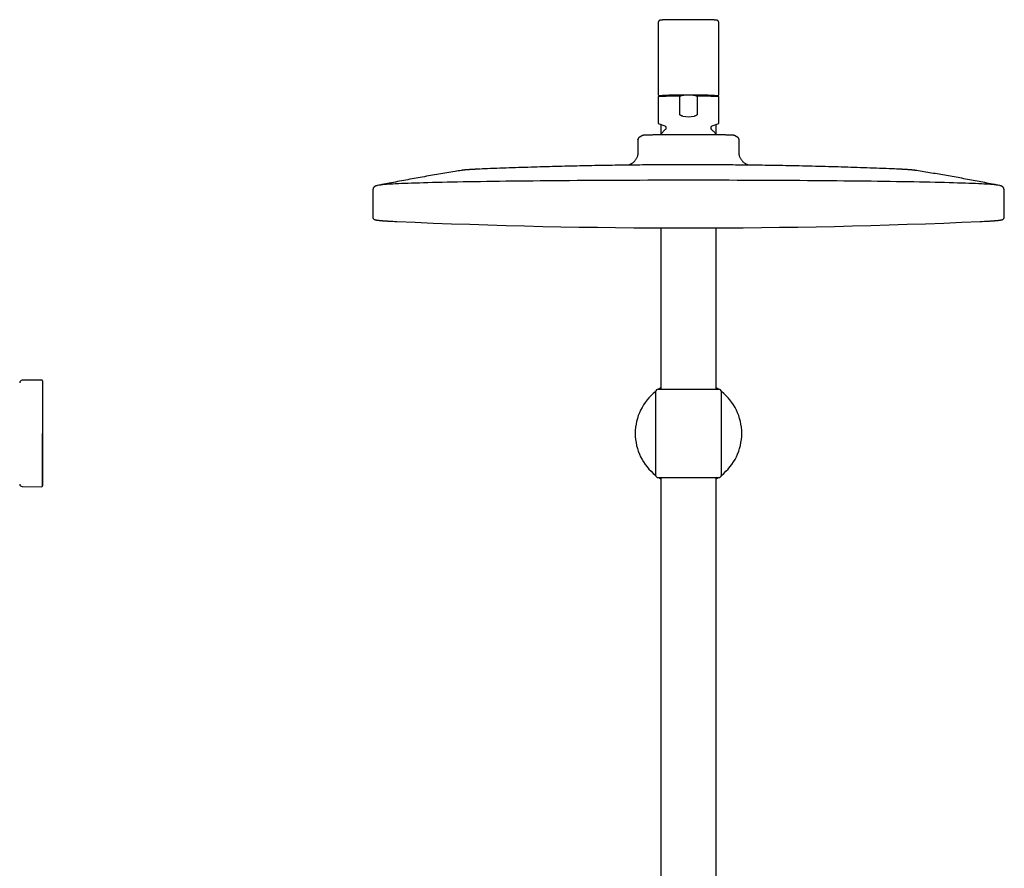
# Model space of a CAD drawing. Header units: millimetres. Extents: x 8 to 1764, y 12 to 2805.
# Tile 20 of 27: x 633 to 1022, y 2469 to 2805. Entities that reach past the tile are written whole.
import ezdxf

# ---------------------------------------------------------------- set-up
doc = ezdxf.new("R2010")
doc.units = ezdxf.units.MM

msp = doc.modelspace()

# ---------------------------------------------------------------- linework, layer by layer
at = {"color": 7, "linetype": 'Continuous', "lineweight": 30}
for p, q in [((885.42, 2803.62), (885.42, 2775.23)), ((909.42, 2775.23), (909.42, 2803.62)), ((885.82, 2774.73), (885.42, 2774.33)), ((898.94, 2774.93), (895.9, 2774.93)), ((909.42, 2774.33), (909.02, 2774.73)), ((885.42, 2774.33), (885.42, 2764.08)), ((893.99, 2767.34), (893.99, 2774.53)), ((900.85, 2774.53), (900.85, 2767.34)), ((909.42, 2764.08), (909.42, 2774.33)), ((885.76, 2763.6), (888.1, 2762.75)), ((886.47, 2763.34), (886.47, 2759.45)), ((906.74, 2762.75), (909.08, 2763.6)), ((908.37, 2759.45), (908.37, 2763.34)), ((888.42, 2762.28), (888.42, 2761.68)), ((906.42, 2761.68), (906.42, 2762.28)), ((877.42, 2757.33), (877.42, 2752.72)), ((879.25, 2759), (877.91, 2758.19)), ((916.92, 2758.19), (915.59, 2759)), ((917.42, 2757.33), (917.41, 2757.33)), ((917.42, 2752.72), (917.42, 2757.33)), ((772.52, 2737.51), (772.43, 2726.75)), ((772.52, 2737.51), (772.52, 2737.51)), ((774.88, 2739.29), (774.15, 2739.14)), ((774.25, 2739.16), (774.17, 2739.15)), ((776.14, 2739.54), (776.15, 2739.54)), ((1018.68, 2739.54), (1018.7, 2739.54)), ((1020.68, 2739.15), (1019.96, 2739.29)), ((1020.68, 2739.15), (1020.58, 2739.17)), ((1022.41, 2726.75), (1022.32, 2737.51)), ((772.43, 2726.75), (772.43, 2726.75)), ((886.47, 2722.42), (886.47, 2658.58)), ((908.37, 2658.58), (908.37, 2722.42)), ((641.46, 2662.16), (633.7, 2662.1)), ((641.76, 2661.86), (641.76, 2641.08)), ((885.42, 2658.58), (909.42, 2658.58)), ((884.42, 2657.58), (884.42, 2641.08)), ((910.42, 2641.08), (910.42, 2657.58)), ((884.42, 2641.08), (884.42, 2624.58)), ((910.42, 2624.58), (910.42, 2641.08)), ((885.42, 2623.58), (897.42, 2623.58)), ((886.47, 2623.58), (886.47, 2448.44)), ((897.42, 2623.58), (909.42, 2623.58)), ((908.37, 2422.65), (908.37, 2623.58)), ((633.7, 2620.07), (641.46, 2620))]:
    msp.add_line(p, q, dxfattribs=at)
at = {"color": 7, "linetype": 'Continuous', "lineweight": 30, "flags": 128}
for points in [[(909.08, 2763.6), (909.08, 2763.6), (909.09, 2763.61)], [(877.42, 2757.33), (877.43, 2757.45), (877.44, 2757.54)], [(1019.92, 2739.3), (1019.72, 2739.34), (1019.34, 2739.39), (1018.88, 2739.45), (1018.33, 2739.5), (1017.7, 2739.56), (1016.99, 2739.61), (1016.2, 2739.67), (1015.33, 2739.72), (1014.37, 2739.77), (1013.34, 2739.83), (1012.22, 2739.88), (1011.03, 2739.93), (1009.76, 2739.98), (1008.41, 2740.03), (1006.99, 2740.09), (1005.49, 2740.13), (1003.92, 2740.18), (1002.27, 2740.23), (1000.55, 2740.28), (998.76, 2740.33), (996.9, 2740.37), (994.98, 2740.42), (992.99, 2740.46), (990.93, 2740.5), (988.8, 2740.55), (986.62, 2740.59), (984.37, 2740.63), (982.07, 2740.67), (979.7, 2740.71), (977.28, 2740.74), (974.81, 2740.78), (972.28, 2740.81), (969.7, 2740.85), (967.07, 2740.88), (964.39, 2740.91), (961.67, 2740.94), (958.9, 2740.97), (956.1, 2741), (953.25, 2741.02), (950.36, 2741.05), (947.44, 2741.07), (944.48, 2741.09), (941.49, 2741.11), (938.47, 2741.13), (935.42, 2741.15), (932.34, 2741.17), (929.25, 2741.18), (926.13, 2741.2), (922.99, 2741.21), (919.83, 2741.22), (916.65, 2741.23), (913.47, 2741.24), (910.27, 2741.25), (907.07, 2741.25), (903.85, 2741.25), (900.64, 2741.26), (897.42, 2741.26), (894.2, 2741.26), (890.98, 2741.25), (887.77, 2741.25), (884.56, 2741.25), (881.37, 2741.24), (878.18, 2741.23), (875.01, 2741.22), (871.85, 2741.21), (868.71, 2741.2), (865.59, 2741.18), (862.49, 2741.17), (859.42, 2741.15), (856.37, 2741.13), (853.35, 2741.11), (850.36, 2741.09), (847.4, 2741.07), (844.48, 2741.05), (841.59, 2741.02), (838.74, 2741), (835.93, 2740.97), (833.16, 2740.94), (830.44, 2740.91), (827.77, 2740.88), (825.14, 2740.85), (822.56, 2740.81), (820.03, 2740.78), (817.55, 2740.74), (815.13, 2740.71), (812.77, 2740.67), (810.46, 2740.63), (808.22, 2740.59), (806.03, 2740.55), (803.91, 2740.5), (801.85, 2740.46), (799.86, 2740.42), (797.93, 2740.37), (796.07, 2740.33), (794.28, 2740.28), (792.57, 2740.23), (790.92, 2740.18), (789.35, 2740.13), (787.85, 2740.09), (786.42, 2740.03), (785.08, 2739.98), (783.81, 2739.93), (782.61, 2739.88), (781.5, 2739.83), (780.46, 2739.77), (779.51, 2739.72), (778.64, 2739.67), (777.84, 2739.61), (777.13, 2739.56), (776.5, 2739.5), (775.96, 2739.45), (775.5, 2739.39), (775.12, 2739.34), (774.91, 2739.3)]]:
    msp.add_lwpolyline(points, dxfattribs=at)
at = {"color": 7, "linetype": 'Continuous', "lineweight": 30}
for centre, radius, start, end in [((893.64, 2632.47), 142.47, 89.0935, 93.1481), ((901.14, 2629.93), 145.01, 86.8874, 90.871), ((892.2, 2667.67), 106.87, 89.0422, 93.6403), ((902.63, 2667.67), 106.87, 86.3597, 90.9578), ((793.18, 2980.5), 255.8, 266.7542, 267.4949), ((897.42, 5328.06), 2605.67, 267.46121, 272.53879), ((1001.83, 2976.86), 252.15, 272.5027, 273.2934), ((633.71, 2661.1), 1, 90.5, 177.3946), ((641.46, 2661.86), 0.3, 0, 90.5), ((885.42, 2657.58), 1, 90, 180), ((897.42, 2641.08), 21.08, 121.2949, 123.8848), ((897.42, 2641.08), 21.08, 56.1152, 58.7051), ((909.42, 2657.58), 1, 0, 90), ((897.42, 2641.08), 21.08, 128.0581, 231.9419), ((897.42, 2641.08), 21.08, 0, 51.9419), ((897.42, 2641.08), 21.08, 308.0581, 0), ((885.42, 2624.58), 1, 180, 270), ((897.42, 2641.08), 21.08, 236.1151, 238.7051), ((897.42, 2641.08), 21.08, 301.2949, 303.8849), ((909.42, 2624.58), 1, 270, 0), ((633.71, 2621.07), 1, 182.6054, 269.5), ((641.46, 2620.3), 0.3, 269.5, 0)]:
    msp.add_arc(centre, radius, start, end, dxfattribs=at)
msp.add_ellipse((897.42, 2778.22), major_axis=(12, 0), ratio=0.982395, start_param=4.526331, end_param=4.898447, dxfattribs=at)
for points, knots in [([(897.42, 2804.81), (897.35, 2804.81), (897.16, 2804.81), (896.85, 2804.81), (896.48, 2804.81), (896.11, 2804.81), (895.74, 2804.81), (895.38, 2804.81), (895.01, 2804.81), (894.65, 2804.81), (894.3, 2804.8), (893.94, 2804.8), (893.59, 2804.8), (893.24, 2804.8), (892.9, 2804.8), (892.57, 2804.79), (892.24, 2804.79), (891.91, 2804.79), (891.59, 2804.78), (891.28, 2804.78), (890.97, 2804.78), (890.68, 2804.77), (890.39, 2804.77), (890.1, 2804.76), (889.83, 2804.76), (889.56, 2804.76), (889.3, 2804.75), (889.06, 2804.75), (888.82, 2804.74), (888.59, 2804.74), (888.37, 2804.73), (888.16, 2804.72), (887.96, 2804.72), (887.77, 2804.71), (887.59, 2804.71), (887.42, 2804.7), (887.26, 2804.7), (887.12, 2804.69), (886.98, 2804.68), (886.85, 2804.68), (886.74, 2804.67), (886.63, 2804.66), (886.53, 2804.65), (886.44, 2804.64), (886.36, 2804.63), (886.29, 2804.62), (886.24, 2804.61), (886.2, 2804.6), (886.15, 2804.59), (886.11, 2804.58), (886.06, 2804.56), (886, 2804.53), (885.94, 2804.51), (885.88, 2804.47), (885.81, 2804.42), (885.75, 2804.37), (885.68, 2804.3), (885.62, 2804.22), (885.56, 2804.14), (885.51, 2804.05), (885.47, 2803.95), (885.44, 2803.85), (885.42, 2803.74), (885.42, 2803.66), (885.42, 2803.62)], [0, 0, 0, 0, 0.010713, 0.031072, 0.051431, 0.07179, 0.09215, 0.11251, 0.13287, 0.153231, 0.173593, 0.193956, 0.21432, 0.234686, 0.255053, 0.275421, 0.295792, 0.316164, 0.33654, 0.356918, 0.377299, 0.397685, 0.418074, 0.438469, 0.45887, 0.479278, 0.499693, 0.520119, 0.540556, 0.561006, 0.581473, 0.60196, 0.622472, 0.643016, 0.663599, 0.684234, 0.704938, 0.725734, 0.74666, 0.767773, 0.789171, 0.811033, 0.833728, 0.858195, 0.879248, 0.894363, 0.903185, 0.91065, 0.916981, 0.922542, 0.92762, 0.932459, 0.937251, 0.942108, 0.947163, 0.952468, 0.957996, 0.963682, 0.969468, 0.975312, 0.981191, 0.987091, 0.993654, 1, 1, 1, 1]), ([(909.42, 2803.62), (909.42, 2803.63), (909.42, 2803.68), (909.41, 2803.76), (909.39, 2803.87), (909.36, 2803.97), (909.32, 2804.06), (909.27, 2804.15), (909.21, 2804.23), (909.15, 2804.3), (909.09, 2804.37), (909.02, 2804.42), (908.96, 2804.46), (908.9, 2804.5), (908.84, 2804.53), (908.79, 2804.55), (908.74, 2804.57), (908.7, 2804.59), (908.66, 2804.6), (908.61, 2804.61), (908.57, 2804.62), (908.53, 2804.63), (908.47, 2804.63), (908.4, 2804.64), (908.3, 2804.65), (908.19, 2804.66), (908.08, 2804.67), (907.96, 2804.68), (907.83, 2804.68), (907.69, 2804.69), (907.53, 2804.7), (907.37, 2804.7), (907.2, 2804.71), (907.02, 2804.71), (906.83, 2804.72), (906.62, 2804.73), (906.41, 2804.73), (906.19, 2804.74), (905.95, 2804.74), (905.71, 2804.75), (905.46, 2804.75), (905.2, 2804.76), (904.93, 2804.76), (904.66, 2804.77), (904.37, 2804.77), (904.08, 2804.77), (903.78, 2804.78), (903.47, 2804.78), (903.16, 2804.78), (902.84, 2804.79), (902.51, 2804.79), (902.18, 2804.79), (901.84, 2804.8), (901.5, 2804.8), (901.15, 2804.8), (900.8, 2804.8), (900.44, 2804.81), (900.08, 2804.81), (899.72, 2804.81), (899.36, 2804.81), (898.99, 2804.81), (898.62, 2804.81), (898.25, 2804.81), (897.89, 2804.81), (897.61, 2804.81), (897.45, 2804.81), (897.42, 2804.81)], [0, 0, 0, 0, 0.00159, 0.007804, 0.013874, 0.019811, 0.02562, 0.031304, 0.036857, 0.042268, 0.047516, 0.052574, 0.057425, 0.062091, 0.066648, 0.071226, 0.07595, 0.080999, 0.086598, 0.093026, 0.100659, 0.110068, 0.122243, 0.139387, 0.169748, 0.192155, 0.213419, 0.235923, 0.257663, 0.278971, 0.300017, 0.320893, 0.341651, 0.362324, 0.382936, 0.403499, 0.424027, 0.444526, 0.465001, 0.485458, 0.5059, 0.52633, 0.546748, 0.567158, 0.587561, 0.607957, 0.628348, 0.648733, 0.669115, 0.689494, 0.709869, 0.730242, 0.750612, 0.77098, 0.791347, 0.811712, 0.832076, 0.852438, 0.8728, 0.89316, 0.913521, 0.93388, 0.954239, 0.974598, 0.993885, 1, 1, 1, 1]), ([(885.42, 2775.23), (885.42, 2775.22), (885.42, 2775.18), (885.43, 2775.12), (885.45, 2775.05), (885.48, 2774.98), (885.51, 2774.93), (885.55, 2774.88), (885.59, 2774.84), (885.63, 2774.81), (885.67, 2774.79), (885.71, 2774.77), (885.74, 2774.75), (885.77, 2774.74), (885.8, 2774.73), (885.81, 2774.73), (885.82, 2774.73)], [0, 0, 0, 0, 0.027293, 0.103408, 0.176572, 0.247267, 0.315807, 0.382421, 0.447527, 0.512206, 0.578211, 0.64789, 0.724731, 0.813153, 0.91907, 1, 1, 1, 1]), ([(895.9, 2774.93), (895.74, 2774.9), (895.42, 2774.86), (894.94, 2774.76), (894.46, 2774.66), (894.15, 2774.57), (893.99, 2774.53)], [0, 0, 0, 0, 0.249293, 0.498591, 0.749293, 1, 1, 1, 1]), ([(900.85, 2774.53), (900.69, 2774.57), (900.38, 2774.66), (899.9, 2774.76), (899.42, 2774.86), (899.1, 2774.9), (898.94, 2774.93)], [0, 0, 0, 0, 0.2493349, 0.498664, 0.7493346, 1, 1, 1, 1]), ([(909.02, 2774.73), (909.03, 2774.73), (909.04, 2774.73), (909.07, 2774.74), (909.11, 2774.76), (909.14, 2774.78), (909.18, 2774.8), (909.22, 2774.83), (909.27, 2774.86), (909.31, 2774.91), (909.35, 2774.97), (909.38, 2775.03), (909.4, 2775.1), (909.42, 2775.17), (909.42, 2775.21), (909.42, 2775.23)], [0, 0, 0, 0, 0.105694, 0.213558, 0.303947, 0.382675, 0.454493, 0.523246, 0.591575, 0.660756, 0.731526, 0.803552, 0.876301, 0.949407, 1, 1, 1, 1]), ([(895.2, 2766.64), (895.12, 2766.66), (894.95, 2766.69), (894.71, 2766.75), (894.48, 2766.83), (894.28, 2766.94), (894.15, 2767.04), (894.07, 2767.12), (894.02, 2767.2), (893.99, 2767.28), (893.99, 2767.33), (893.99, 2767.34)], [0, 0, 0, 0, 0.167751, 0.33623, 0.503676, 0.67001, 0.785436, 0.843943, 0.90227, 0.972054, 1, 1, 1, 1]), ([(900.85, 2767.34), (900.84, 2767.3), (900.83, 2767.22), (900.77, 2767.12), (900.68, 2767.03), (900.57, 2766.95), (900.42, 2766.87), (900.24, 2766.79), (899.98, 2766.71), (899.77, 2766.67), (899.64, 2766.64)], [0, 0, 0, 0, 0.073322, 0.162646, 0.23764, 0.312831, 0.447977, 0.583845, 0.719618, 1, 1, 1, 1]), ([(885.42, 2764.08), (885.42, 2764.03), (885.43, 2763.92), (885.51, 2763.78), (885.61, 2763.66), (885.71, 2763.62), (885.76, 2763.6)], [0, 0, 0, 0, 0.251054, 0.50166, 0.751415, 1, 1, 1, 1]), ([(909.08, 2763.6), (909.12, 2763.62), (909.22, 2763.66), (909.33, 2763.78), (909.4, 2763.92), (909.41, 2764.03), (909.42, 2764.08)], [0, 0, 0, 0, 0.248585, 0.49834, 0.748946, 1, 1, 1, 1]), ([(895.47, 2759.3), (895.19, 2759.3), (894.62, 2759.3), (893.79, 2759.3), (892.95, 2759.29), (892.16, 2759.29), (891.4, 2759.29), (890.69, 2759.28), (889.99, 2759.28), (889.29, 2759.27), (888.6, 2759.27), (887.93, 2759.26), (887.27, 2759.25), (886.63, 2759.24), (886.02, 2759.23), (885.43, 2759.23), (884.87, 2759.22), (884.32, 2759.21), (883.79, 2759.19), (883.28, 2759.18), (882.8, 2759.17), (882.31, 2759.16), (881.81, 2759.15), (881.32, 2759.13), (880.91, 2759.12), (880.58, 2759.1), (880.3, 2759.09), (880.06, 2759.08), (879.84, 2759.07), (879.66, 2759.05), (879.51, 2759.04), (879.39, 2759.03), (879.31, 2759.01), (879.26, 2759), (879.25, 2759), (879.25, 2758.99)], [0, 0, 0, 0, 0.032617, 0.065234, 0.098146, 0.131058, 0.160259, 0.189485, 0.218711, 0.247911, 0.277961, 0.308038, 0.338117, 0.368168, 0.39742, 0.426697, 0.455973, 0.485223, 0.515357, 0.54552, 0.575684, 0.605819, 0.64416, 0.682529, 0.72087, 0.750443, 0.780043, 0.809644, 0.839217, 0.869076, 0.898947, 0.928806, 0.959163, 0.989533, 1, 1, 1, 1]), ([(888.25, 2761.31), (888.16, 2761.23), (887.97, 2761.06), (887.69, 2760.8), (887.4, 2760.51), (887.12, 2760.22), (886.85, 2759.91), (886.59, 2759.6), (886.4, 2759.38), (886.31, 2759.25), (886.3, 2759.24)], [0, 0, 0, 0, 0.124265, 0.266513, 0.409007, 0.551736, 0.694687, 0.83785, 0.981217, 1, 1, 1, 1]), ([(888.1, 2762.75), (888.14, 2762.73), (888.23, 2762.68), (888.34, 2762.57), (888.4, 2762.44), (888.41, 2762.34), (888.42, 2762.28)], [0, 0, 0, 0, 0.251349, 0.501576, 0.750998, 1, 1, 1, 1]), ([(888.42, 2761.68), (888.42, 2761.65), (888.41, 2761.58), (888.38, 2761.47), (888.32, 2761.38), (888.27, 2761.33), (888.25, 2761.31)], [0, 0, 0, 0, 0.249766, 0.499627, 0.749677, 1, 1, 1, 1]), ([(897.42, 2759.3), (897.13, 2759.3), (896.67, 2759.3), (896.02, 2759.3), (895.65, 2759.3), (895.47, 2759.3)], [0, 0, 0, 0, 0.43504, 0.717386, 1, 1, 1, 1]), ([(915.49, 2759.02), (915.46, 2759.02), (915.39, 2759.03), (915.23, 2759.05), (915.04, 2759.07), (914.82, 2759.08), (914.57, 2759.09), (914.3, 2759.11), (914, 2759.12), (913.67, 2759.13), (913.31, 2759.14), (912.91, 2759.16), (912.49, 2759.17), (912.04, 2759.18), (911.57, 2759.19), (911.08, 2759.2), (910.57, 2759.2), (910.03, 2759.21), (909.46, 2759.22), (908.85, 2759.23), (908.23, 2759.24), (907.53, 2759.25), (906.75, 2759.26), (905.87, 2759.27), (905.04, 2759.27), (904.27, 2759.28), (903.55, 2759.28), (902.81, 2759.29), (902.02, 2759.29), (901.16, 2759.3), (900.23, 2759.3), (899.3, 2759.3), (898.36, 2759.3), (897.73, 2759.3), (897.42, 2759.3)], [0, 0, 0, 0, 0.0321062, 0.0642487, 0.096393, 0.1285016, 0.1571539, 0.1858308, 0.2145073, 0.2431592, 0.2726444, 0.3021567, 0.3316699, 0.3611562, 0.3898472, 0.4185632, 0.4472782, 0.4759678, 0.5055246, 0.5351104, 0.5646973, 0.5942557, 0.6318491, 0.6694704, 0.7070635, 0.7360602, 0.7650836, 0.7941074, 0.8231045, 0.858438, 0.893842, 0.9292681, 0.9646691, 1, 1, 1, 1]), ([(906.42, 2762.28), (906.42, 2762.34), (906.43, 2762.44), (906.5, 2762.57), (906.6, 2762.68), (906.69, 2762.73), (906.74, 2762.75)], [0, 0, 0, 0, 0.249002, 0.498424, 0.748651, 1, 1, 1, 1]), ([(906.59, 2761.31), (906.56, 2761.33), (906.51, 2761.38), (906.46, 2761.47), (906.42, 2761.58), (906.42, 2761.65), (906.42, 2761.68)], [0, 0, 0, 0, 0.2503227, 0.5003726, 0.7502343, 1, 1, 1, 1]), ([(908.54, 2759.23), (908.53, 2759.25), (908.43, 2759.37), (908.24, 2759.61), (907.97, 2759.93), (907.68, 2760.25), (907.38, 2760.56), (907.08, 2760.87), (906.81, 2761.11), (906.64, 2761.26), (906.58, 2761.31)], [0, 0, 0, 0, 0.015519, 0.165545, 0.315805, 0.466313, 0.617086, 0.768139, 0.919494, 1, 1, 1, 1]), ([(877.91, 2758.19), (877.88, 2758.17), (877.81, 2758.13), (877.72, 2758.04), (877.63, 2757.95), (877.55, 2757.83), (877.49, 2757.71), (877.45, 2757.58), (877.42, 2757.45), (877.42, 2757.37), (877.42, 2757.33)], [0, 0, 0, 0, 0.1257151, 0.2660789, 0.4019182, 0.5310412, 0.6544822, 0.773417, 0.8884838, 1, 1, 1, 1]), ([(915.58, 2758.99), (915.58, 2759), (915.58, 2759), (915.54, 2759.01), (915.51, 2759.02), (915.49, 2759.02)], [0, 0, 0, 0, 0.233662, 0.616651, 1, 1, 1, 1]), ([(917.42, 2757.33), (917.41, 2757.36), (917.41, 2757.43), (917.4, 2757.54), (917.36, 2757.65), (917.32, 2757.77), (917.25, 2757.89), (917.16, 2758), (917.05, 2758.11), (916.97, 2758.16), (916.92, 2758.19)], [0, 0, 0, 0, 0.092559, 0.195299, 0.308194, 0.430903, 0.562723, 0.702553, 0.84891, 1, 1, 1, 1]), ([(877.42, 2752.73), (877.42, 2752.64), (877.42, 2752.48), (877.41, 2752.24), (877.41, 2752.05), (877.4, 2751.89), (877.38, 2751.75), (877.36, 2751.57), (877.33, 2751.33), (877.25, 2750.98), (877.14, 2750.59), (876.97, 2750.16), (876.75, 2749.75), (876.5, 2749.36), (876.22, 2749), (875.92, 2748.65), (875.58, 2748.33), (875.22, 2748.04), (874.9, 2747.81), (874.63, 2747.65), (874.43, 2747.54), (874.26, 2747.46), (874.12, 2747.39), (874, 2747.34), (873.91, 2747.31), (873.83, 2747.28), (873.78, 2747.26), (873.76, 2747.25)], [0, 0, 0, 0, 0.036568, 0.068398, 0.095505, 0.117845, 0.135649, 0.15258, 0.193445, 0.235335, 0.298955, 0.362728, 0.426653, 0.490695, 0.554858, 0.619179, 0.683658, 0.748381, 0.8135, 0.85034, 0.884102, 0.913413, 0.936876, 0.95465, 0.968849, 0.986, 1, 1, 1, 1]), ([(921.08, 2747.25), (921.04, 2747.26), (920.97, 2747.29), (920.85, 2747.34), (920.72, 2747.39), (920.57, 2747.46), (920.4, 2747.55), (920.2, 2747.66), (919.93, 2747.82), (919.61, 2748.04), (919.25, 2748.33), (918.92, 2748.65), (918.61, 2748.99), (918.34, 2749.36), (918.09, 2749.74), (917.88, 2750.15), (917.7, 2750.58), (917.59, 2750.95), (917.52, 2751.27), (917.48, 2751.51), (917.46, 2751.71), (917.44, 2751.88), (917.43, 2752.04), (917.42, 2752.24), (917.42, 2752.47), (917.42, 2752.64), (917.42, 2752.73)], [0, 0, 0, 0, 0.0217, 0.042356, 0.062268, 0.087045, 0.116838, 0.150526, 0.18725, 0.251944, 0.316214, 0.380242, 0.444113, 0.507826, 0.571421, 0.634901, 0.698228, 0.761774, 0.79794, 0.832679, 0.86425, 0.880957, 0.902946, 0.930142, 0.96249, 1, 1, 1, 1]), ([(897.42, 2747.39), (895.74, 2747.39), (893.36, 2747.39), (889.81, 2747.38), (886.73, 2747.36), (883.02, 2747.34), (879.08, 2747.31), (874.9, 2747.27), (870.55, 2747.21), (866.06, 2747.15), (861.46, 2747.07), (856.78, 2746.98), (852.03, 2746.88), (847.23, 2746.76), (842.39, 2746.64), (837.52, 2746.5), (832.63, 2746.34), (827.72, 2746.18), (822.8, 2746), (818.66, 2745.84), (816.16, 2745.74), (815.31, 2745.71)], [0, 0, 0, 0, 0.0614444, 0.0869036, 0.1293559, 0.1739874, 0.2223751, 0.2734046, 0.3265548, 0.381369, 0.4374822, 0.4946021, 0.5524984, 0.6109927, 0.6699482, 0.7292609, 0.7888519, 0.8486614, 0.9086437, 0.9687639, 1, 1, 1, 1]), ([(979.72, 2745.7), (978.76, 2745.74), (976.13, 2745.84), (971.81, 2746.01), (966.76, 2746.19), (961.69, 2746.36), (956.6, 2746.52), (951.49, 2746.66), (946.35, 2746.8), (941.17, 2746.92), (936.13, 2747.02), (931.24, 2747.11), (926.54, 2747.18), (921.87, 2747.24), (917.25, 2747.3), (912.76, 2747.33), (908.73, 2747.36), (905.24, 2747.38), (901.58, 2747.39), (899.01, 2747.39), (897.42, 2747.39)], [0, 0, 0, 0, 0.034798, 0.096003, 0.157454, 0.219061, 0.280869, 0.342941, 0.405366, 0.468276, 0.531871, 0.589134, 0.646269, 0.703155, 0.759537, 0.814763, 0.866659, 0.906271, 0.941945, 1, 1, 1, 1]), ([(807.54, 2745.15), (806.7, 2745.02), (804.78, 2744.71), (801.79, 2744.22), (798.56, 2743.68), (795.31, 2743.12), (792.06, 2742.54), (788.8, 2741.95), (785.54, 2741.35), (782.27, 2740.74), (779.14, 2740.13), (777.09, 2739.73), (776.14, 2739.54)], [0, 0, 0, 0, 0.080322, 0.182571, 0.285306, 0.388454, 0.491954, 0.595751, 0.699798, 0.804054, 0.908485, 1, 1, 1, 1]), ([(815.12, 2745.7), (815.12, 2745.7), (815.12, 2745.7), (815.12, 2745.7), (815.11, 2745.7), (815.11, 2745.7), (815.09, 2745.7), (815.05, 2745.69), (814.94, 2745.69), (814.74, 2745.68), (814.46, 2745.67), (814.12, 2745.65), (813.76, 2745.64), (813.38, 2745.62), (813.01, 2745.6), (812.66, 2745.58), (812.31, 2745.57), (811.98, 2745.55), (811.66, 2745.53), (811.35, 2745.51), (811.04, 2745.49), (810.75, 2745.47), (810.45, 2745.45), (810.17, 2745.43), (809.88, 2745.41), (809.58, 2745.39), (809.26, 2745.36), (808.92, 2745.33), (808.59, 2745.29), (808.3, 2745.26), (808.06, 2745.23), (807.87, 2745.21), (807.75, 2745.19), (807.67, 2745.18), (807.63, 2745.17), (807.6, 2745.16), (807.58, 2745.16), (807.57, 2745.16), (807.56, 2745.16), (807.56, 2745.16), (807.56, 2745.16), (807.56, 2745.16)], [0, 0, 0, 0, 0.000015, 0.000035, 0.000083, 0.000233, 0.00093, 0.004016, 0.012004, 0.030021, 0.060498, 0.094869, 0.131326, 0.172125, 0.212657, 0.252874, 0.29287, 0.332733, 0.372551, 0.412421, 0.452459, 0.492821, 0.533724, 0.575494, 0.618635, 0.663973, 0.712889, 0.767439, 0.828101, 0.872866, 0.916069, 0.954679, 0.97517, 0.987854, 0.993648, 0.99698, 0.99867, 0.999527, 0.9998, 0.999932, 1, 1, 1, 1]), ([(987.28, 2745.16), (987.28, 2745.16), (987.28, 2745.16), (987.27, 2745.16), (987.27, 2745.16), (987.26, 2745.16), (987.24, 2745.16), (987.22, 2745.17), (987.18, 2745.17), (987.12, 2745.18), (987.03, 2745.2), (986.89, 2745.22), (986.69, 2745.24), (986.43, 2745.27), (986.13, 2745.31), (985.78, 2745.34), (985.42, 2745.37), (985.08, 2745.4), (984.77, 2745.43), (984.46, 2745.45), (984.15, 2745.47), (983.84, 2745.49), (983.53, 2745.51), (983.21, 2745.53), (982.88, 2745.55), (982.55, 2745.57), (982.21, 2745.58), (981.84, 2745.6), (981.47, 2745.62), (981.09, 2745.64), (980.73, 2745.65), (980.39, 2745.67), (980.1, 2745.68), (979.9, 2745.69), (979.79, 2745.69), (979.74, 2745.7), (979.73, 2745.7), (979.72, 2745.7), (979.72, 2745.7), (979.72, 2745.7), (979.72, 2745.7), (979.72, 2745.7)], [0, 0, 0, 0, 0.000105, 0.000231, 0.000445, 0.000911, 0.002252, 0.004998, 0.010105, 0.019003, 0.034048, 0.060825, 0.101267, 0.142994, 0.191962, 0.251667, 0.312969, 0.363218, 0.410689, 0.455935, 0.499506, 0.541839, 0.583247, 0.623948, 0.664089, 0.703763, 0.743023, 0.78571, 0.827054, 0.866754, 0.904386, 0.939083, 0.969077, 0.988811, 0.995748, 0.998861, 0.999677, 0.999898, 0.999962, 0.999987, 1, 1, 1, 1]), ([(1018.68, 2739.55), (1018.61, 2739.56), (1017.54, 2739.77), (1015.45, 2740.18), (1012.41, 2740.77), (1009.38, 2741.34), (1006.35, 2741.9), (1003.33, 2742.44), (1000.32, 2742.98), (997.32, 2743.5), (994.33, 2744.01), (991.35, 2744.5), (989.01, 2744.88), (987.66, 2745.1), (987.3, 2745.15)], [0, 0, 0, 0, 0.006132, 0.103383, 0.200419, 0.297218, 0.393757, 0.490011, 0.58595, 0.681542, 0.776748, 0.871528, 0.965835, 1, 1, 1, 1]), ([(774.17, 2739.15), (774.16, 2739.15), (774.1, 2739.13), (773.99, 2739.11), (773.85, 2739.07), (773.72, 2739.03), (773.62, 2739), (773.53, 2738.96), (773.44, 2738.92), (773.37, 2738.88), (773.29, 2738.84), (773.22, 2738.79), (773.15, 2738.74), (773.08, 2738.69), (773.01, 2738.63), (772.94, 2738.56), (772.88, 2738.48), (772.81, 2738.4), (772.75, 2738.31), (772.69, 2738.21), (772.64, 2738.1), (772.6, 2737.99), (772.56, 2737.87), (772.54, 2737.74), (772.52, 2737.61), (772.52, 2737.53), (772.52, 2737.5)], [0, 0, 0, 0, 0.018543, 0.143287, 0.281437, 0.37406, 0.450689, 0.510873, 0.561157, 0.604479, 0.642606, 0.676721, 0.707679, 0.736127, 0.762581, 0.787458, 0.811109, 0.833832, 0.855883, 0.87748, 0.898809, 0.920022, 0.94124, 0.962551, 0.984018, 1, 1, 1, 1]), ([(776.15, 2739.54), (776.11, 2739.54), (776.03, 2739.52), (775.93, 2739.49), (775.84, 2739.47), (775.76, 2739.44), (775.72, 2739.42), (775.7, 2739.42)], [0, 0, 0, 0, 0.22068, 0.433205, 0.637568, 0.833761, 1, 1, 1, 1]), ([(1019.14, 2739.42), (1019.14, 2739.42), (1019.11, 2739.43), (1019.07, 2739.44), (1019.01, 2739.46), (1018.94, 2739.49), (1018.86, 2739.51), (1018.78, 2739.53), (1018.72, 2739.54), (1018.68, 2739.54)], [0, 0, 0, 0, 0.045749, 0.183254, 0.330279, 0.483944, 0.646788, 0.818807, 1, 1, 1, 1]), ([(1022.31, 2737.51), (1022.31, 2737.52), (1022.32, 2737.57), (1022.31, 2737.67), (1022.29, 2737.8), (1022.25, 2737.94), (1022.21, 2738.06), (1022.16, 2738.18), (1022.1, 2738.29), (1022.04, 2738.38), (1021.97, 2738.47), (1021.91, 2738.54), (1021.84, 2738.61), (1021.77, 2738.67), (1021.7, 2738.73), (1021.63, 2738.78), (1021.55, 2738.83), (1021.47, 2738.88), (1021.39, 2738.92), (1021.3, 2738.96), (1021.2, 2739), (1021.1, 2739.04), (1020.96, 2739.08), (1020.83, 2739.11), (1020.73, 2739.13), (1020.69, 2739.14)], [0, 0, 0, 0, 0.002945, 0.025312, 0.047931, 0.070833, 0.094062, 0.117692, 0.141837, 0.164078, 0.186968, 0.210736, 0.235657, 0.262058, 0.290326, 0.320931, 0.358442, 0.400542, 0.448519, 0.504227, 0.57043, 0.651604, 0.755984, 0.902105, 1, 1, 1, 1]), ([(772.43, 2726.74), (772.43, 2726.74), (772.42, 2726.7), (772.43, 2726.61), (772.45, 2726.5), (772.48, 2726.39), (772.52, 2726.3), (772.57, 2726.21), (772.62, 2726.14), (772.67, 2726.07), (772.72, 2726.01), (772.78, 2725.96), (772.84, 2725.91), (772.9, 2725.86), (772.96, 2725.82), (773.03, 2725.78), (773.11, 2725.75), (773.2, 2725.71), (773.31, 2725.67), (773.44, 2725.63), (773.58, 2725.6), (773.71, 2725.57), (773.85, 2725.55), (774, 2725.52), (774.15, 2725.5), (774.31, 2725.47), (774.48, 2725.45), (774.67, 2725.43), (774.86, 2725.41), (775.06, 2725.39), (775.27, 2725.37), (775.49, 2725.34), (775.72, 2725.32), (775.96, 2725.3), (776.21, 2725.28), (776.47, 2725.26), (776.75, 2725.24), (777.03, 2725.22), (777.32, 2725.2), (777.63, 2725.18), (777.94, 2725.16), (778.27, 2725.14), (778.52, 2725.13), (778.66, 2725.12), (778.68, 2725.12)], [0, 0, 0, 0, 0.000829, 0.008031, 0.01538, 0.022897, 0.030616, 0.037719, 0.045066, 0.052762, 0.060937, 0.069745, 0.079379, 0.090085, 0.102193, 0.116168, 0.134673, 0.157595, 0.187535, 0.230428, 0.268977, 0.303659, 0.338628, 0.373076, 0.407037, 0.440607, 0.473876, 0.506916, 0.539779, 0.572505, 0.605123, 0.637656, 0.670119, 0.702527, 0.734889, 0.767214, 0.799508, 0.831776, 0.864022, 0.896251, 0.928463, 0.960663, 0.992851, 1, 1, 1, 1]), ([(1016.12, 2725.12), (1016.22, 2725.12), (1016.44, 2725.13), (1016.76, 2725.15), (1017.07, 2725.17), (1017.38, 2725.19), (1017.67, 2725.21), (1017.96, 2725.23), (1018.23, 2725.25), (1018.49, 2725.27), (1018.74, 2725.29), (1018.98, 2725.31), (1019.21, 2725.33), (1019.43, 2725.35), (1019.64, 2725.37), (1019.84, 2725.39), (1020.03, 2725.41), (1020.21, 2725.43), (1020.37, 2725.45), (1020.53, 2725.48), (1020.69, 2725.5), (1020.83, 2725.52), (1020.96, 2725.54), (1021.09, 2725.56), (1021.22, 2725.59), (1021.34, 2725.62), (1021.46, 2725.65), (1021.58, 2725.69), (1021.68, 2725.73), (1021.77, 2725.76), (1021.84, 2725.8), (1021.9, 2725.84), (1021.96, 2725.88), (1022.02, 2725.93), (1022.08, 2725.98), (1022.14, 2726.04), (1022.19, 2726.1), (1022.24, 2726.17), (1022.29, 2726.25), (1022.33, 2726.34), (1022.36, 2726.43), (1022.39, 2726.53), (1022.41, 2726.64), (1022.41, 2726.71), (1022.41, 2726.75)], [0, 0, 0, 0, 0.029159, 0.060968, 0.092729, 0.124441, 0.156101, 0.187709, 0.219262, 0.250758, 0.282198, 0.313579, 0.344903, 0.376169, 0.40738, 0.43854, 0.469655, 0.500736, 0.531801, 0.562873, 0.593994, 0.625224, 0.656662, 0.688471, 0.720936, 0.754584, 0.790424, 0.828806, 0.855149, 0.874492, 0.890138, 0.903358, 0.91485, 0.925056, 0.934285, 0.942766, 0.950682, 0.95818, 0.965384, 0.972401, 0.979324, 0.986231, 0.993187, 1, 1, 1, 1]), ([(641.76, 2661.86), (641.76, 2661.86), (641.76, 2661.86), (641.76, 2661.85), (641.76, 2661.83), (641.76, 2661.8), (641.76, 2661.75), (641.76, 2661.65), (641.76, 2661.47), (641.76, 2661.25), (641.76, 2660.89), (641.76, 2660.31), (641.76, 2659.44), (641.76, 2658.39), (641.76, 2657.17), (641.76, 2655.8), (641.76, 2654.29), (641.76, 2652.65), (641.76, 2650.9), (641.76, 2649.05), (641.76, 2647.13), (641.76, 2645.14), (641.76, 2643.12), (641.76, 2641.08), (641.76, 2639.04), (641.76, 2637.02), (641.76, 2635.04), (641.76, 2633.12), (641.76, 2631.27), (641.76, 2629.52), (641.76, 2627.88), (641.76, 2626.37), (641.76, 2624.99), (641.76, 2623.78), (641.76, 2622.73), (641.76, 2621.85), (641.76, 2621.17), (641.76, 2620.67), (641.76, 2620.37), (641.76, 2620.27), (641.76, 2620.37), (641.76, 2620.67), (641.76, 2621.17), (641.76, 2621.85), (641.76, 2622.73), (641.76, 2623.78), (641.76, 2624.99), (641.76, 2626.37), (641.76, 2627.88), (641.76, 2629.52), (641.76, 2631.27), (641.76, 2633.12), (641.76, 2634.72), (641.76, 2636.03), (641.76, 2637.03), (641.76, 2638.03), (641.76, 2638.93), (641.76, 2639.72), (641.76, 2640.4), (641.76, 2640.86), (641.76, 2641.08)], [0, 0, 0, 0, 0.004168, 0.008334, 0.012501, 0.016669, 0.020841, 0.031257, 0.041679, 0.052096, 0.062518, 0.083351, 0.104183, 0.125016, 0.145848, 0.166681, 0.187513, 0.208345, 0.229178, 0.25001, 0.270843, 0.291675, 0.312508, 0.33334, 0.354173, 0.375005, 0.395838, 0.41667, 0.437503, 0.458335, 0.479168, 0.5, 0.520833, 0.541665, 0.562498, 0.58333, 0.604163, 0.624995, 0.645828, 0.66666, 0.687493, 0.708325, 0.729158, 0.74999, 0.770823, 0.791655, 0.812488, 0.83332, 0.854153, 0.874985, 0.895818, 0.91665, 0.937483, 0.947899, 0.958321, 0.968738, 0.97916, 0.986107, 0.993051, 1, 1, 1, 1])]:
    msp.add_open_spline(points, degree=3, knots=knots, dxfattribs=at)

doc.saveas('drawing.dxf')
